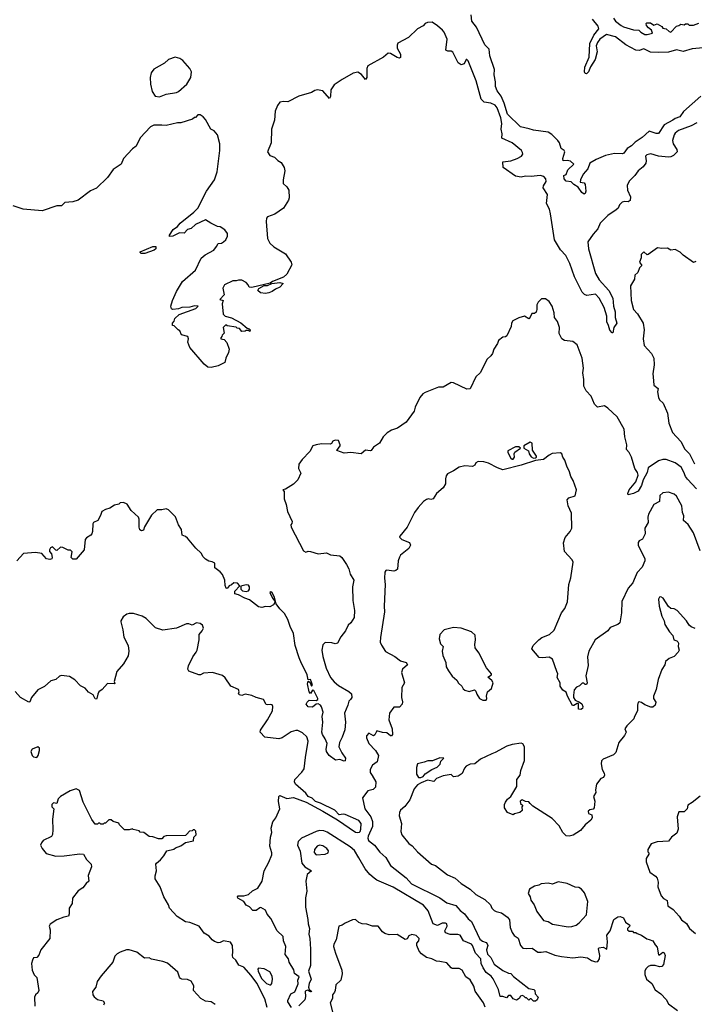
# Model space of a CAD drawing. Extents: x 1966327 to 2147849, y 395140 to 552178.
# Tile 185 of 256: x 2000944 to 2006934, y 514652 to 523387. Entities that reach past the tile are written whole.
import ezdxf

# ---------------------------------------------------------------- set-up
doc = ezdxf.new("R2010")
doc.units = 0

msp = doc.modelspace()

# ---------------------------------------------------------------- linework, layer by layer
at = {"layer": '0CON20XD'}
for points in [[(2006990.9, 522709.1), (2006837.1, 522572.9), (2006805.4, 522525), (2006765, 522511.5), (2006744.4, 522495), (2006665.2, 522454.8), (2006615, 522376), (2006595, 522376.9), (2006532.7, 522397.3), (2006469.2, 522340.8), (2006408.4, 522301.6), (2006375, 522268.5), (2006336.2, 522245), (2006307.9, 522202.1), (2006295, 522197.1), (2006225, 522200.9), (2006145, 522180.9), (2006062.8, 522147.2), (2006005, 522113.1), (2005987.1, 522062.9), (2005947.5, 522015), (2005922.5, 521965), (2005920, 521945), (2005955, 521940), (2005965.7, 521925.7), (2005971.9, 521865), (2005965, 521846.2), (2005955, 521840.2), (2005935, 521852.8), (2005901.2, 521901.2), (2005863.3, 521925), (2005839.3, 521949.3), (2005795, 521953.3), (2005777.1, 521975), (2005774, 522006), (2005796.4, 522013.6), (2005810, 522055), (2005863.3, 522105), (2005835, 522131.1), (2005805, 522138.8), (2005770, 522135), (2005767.5, 522155), (2005783.8, 522215), (2005777.7, 522227.7), (2005752.5, 522245), (2005736.2, 522295), (2005722, 522315), (2005667.7, 522367.7), (2005635, 522390), (2005505, 522405.7), (2005467.1, 522417.1), (2005391.2, 522435), (2005275, 522550), (2005246.6, 522646.6), (2005217.6, 522707.6), (2005184.4, 522754.4), (2005169.4, 522795), (2005169.4, 522835), (2005157, 522897), (2005160, 522945), (2005117.8, 523065), (2005111.5, 523125), (2005074.2, 523165), (2005000.3, 523320.3), (2004957.5, 523375), (2004951.2, 523431.2)], [(2007045, 523141.2), (2006915, 523128.4), (2006835, 523104.2), (2006775, 523118.2), (2006705, 523099.4), (2006615, 523094.2), (2006545, 523099.6), (2006485, 523127.5), (2006445, 523113), (2006415, 523115.2), (2006325, 523163.9), (2006235, 523233.4), (2006155, 523254.8), (2006094.4, 523215), (2006073.4, 523185), (2006062.7, 523155), (2006071, 523101), (2006053.1, 523035), (2006012.8, 522967.2), (2005995.2, 522924.8), (2005975, 522906.6), (2005965, 522909.2), (2005959.6, 522925), (2005963.1, 522965), (2006000.3, 523055), (2006005.7, 523175), (2006042, 523248), (2006084.6, 523305), (2006079.1, 523329.1), (2006029.9, 523389.9)], [(2006215, 523400), (2006234.6, 523375), (2006285, 523334.4), (2006305, 523323.1), (2006395, 523297.5), (2006440, 523295), (2006457.5, 523275), (2006495.8, 523254.2), (2006515.9, 523254.1), (2006562.5, 523267.5), (2006553.8, 523295), (2006526, 523315), (2006509.2, 523335), (2006506.7, 523353.3), (2006512, 523358), (2006545, 523360), (2006575, 523338.8), (2006605, 523351.2), (2006646.4, 523326.4), (2006655, 523312.5), (2006685, 523306.2), (2006710.9, 523280.9), (2006725, 523277.5), (2006775, 523328.8), (2006795.9, 523334.1), (2006815, 523347.5), (2006845, 523340), (2006855, 523350), (2006875, 523350), (2006888.3, 523338.3), (2006925, 523337.5), (2006975, 523356)], [(2006956.9, 522473.1), (2006906.2, 522443.8), (2006794, 522405), (2006765, 522380.8), (2006754.4, 522365), (2006740.6, 522315), (2006745.7, 522285), (2006777.5, 522235), (2006780, 522215), (2006748.5, 522181.5), (2006725, 522170), (2006705, 522168.4), (2006615.5, 522175.5), (2006547.1, 522197.1), (2006511.1, 522188.9), (2006499.2, 522175), (2006507.1, 522135), (2006502.5, 522115), (2006479.3, 522080.7), (2006434.6, 522045.4), (2006405, 522005.6), (2006356, 521955), (2006337.6, 521915), (2006339.6, 521875), (2006368.1, 521815), (2006365, 521784), (2006345, 521770), (2006315, 521774.3), (2006293.1, 521766.9), (2006270, 521745), (2006256.7, 521715), (2006241.2, 521698.8), (2006165, 521648.8), (2006098.8, 521581.2), (2006077.4, 521532.6), (2006035, 521484.4), (2005989.2, 521415), (2005995.4, 521355), (2006056.7, 521135), (2006089.5, 521079.5), (2006175.5, 520985), (2006210, 520915), (2006217.1, 520845), (2006229.5, 520795), (2006231.9, 520745), (2006246.9, 520695), (2006218.8, 520655), (2006211.7, 520608.3), (2006205, 520607.5), (2006185, 520632.5), (2006171.9, 520675), (2006157.8, 520705), (2006156.4, 520756.4), (2006133, 520833), (2006089.6, 520915), (2006055, 520953.3), (2005980.8, 520940.8), (2005959.4, 520949.4), (2005938.5, 520968.5), (2005869.6, 521105), (2005827.3, 521225), (2005794, 521294), (2005744.8, 521344.8), (2005692, 521435), (2005658.1, 521665), (2005647.1, 521705), (2005621.4, 521755), (2005631.5, 521835), (2005592.5, 521895), (2005595.8, 521914.2), (2005618.3, 521951.7), (2005615.6, 521975.6), (2005598.8, 521995), (2005565, 522004.3), (2005486.1, 521996.1), (2005435, 521999.6), (2005395, 521988.5), (2005345, 521998.8), (2005237.7, 522075), (2005233.8, 522125), (2005305, 522134.5), (2005362, 522155), (2005398.6, 522175), (2005410.5, 522195), (2005409.1, 522209.1), (2005398.9, 522225), (2005315, 522292.9), (2005224.6, 522334.6), (2005227.3, 522375), (2005217.6, 522415), (2005224.3, 522465), (2005214.7, 522515), (2005183.1, 522605), (2005165, 522627.6), (2005125.7, 522645), (2005068.6, 522655), (2005041.5, 522681.5), (2004995.9, 522845), (2004925, 523022.5), (2004915, 523033.3), (2004907.5, 523032.5), (2004890, 522995), (2004865, 522986.7), (2004838, 523005), (2004790, 523100), (2004775, 523106.8), (2004745, 523106.5), (2004727.5, 523115), (2004738, 523215), (2004712.5, 523275), (2004697.5, 523295), (2004655, 523332.5), (2004605, 523363.8), (2004565, 523362), (2004545, 523353.8), (2004525, 523332), (2004475, 523306.2), (2004395, 523230), (2004302.5, 523177.5), (2004295, 523160), (2004294.5, 523135), (2004325, 523080), (2004325, 523050), (2004315, 523046.2), (2004295, 523051.4), (2004235, 523086), (2004215, 523091.2), (2004173.3, 523055), (2004035, 522976), (2004025.5, 522954.5), (2004026.5, 522873.5), (2004015, 522857.5), (2003979.3, 522899.3), (2003945, 522921.4), (2003905, 522911.9), (2003806.7, 522855), (2003735, 522810), (2003707.5, 522765), (2003703.8, 522705), (2003695, 522687.5), (2003635, 522756), (2003585, 522764.3), (2003565, 522760), (2003535, 522741.4), (2003421.2, 522708.8), (2003325, 522658.8), (2003285, 522661.2), (2003255, 522653.8), (2003233.2, 522626.8), (2003213.1, 522575), (2003205.6, 522495), (2003181.2, 522415), (2003176.4, 522293.6), (2003144.3, 522215), (2003165, 522182), (2003205, 522166), (2003235, 522136.2), (2003265, 522118.8), (2003292.5, 522075), (2003299.2, 522045), (2003282.9, 521965), (2003284.2, 521935), (2003315, 521903.8), (2003332.5, 521875), (2003335.7, 521805), (2003330.8, 521785), (2003285.3, 521714.7), (2003209.6, 521660.4), (2003145, 521636.7), (2003134.4, 521625), (2003131.1, 521595), (2003143.8, 521445), (2003164.4, 521405), (2003201.4, 521371.4), (2003305, 521308.8), (2003355.8, 521235), (2003358.8, 521211.2), (2003315, 521128), (2003285, 521103.1), (2003190, 521065), (2003169.3, 521050.7), (2003005, 521011.2), (2002980, 521015), (2002973.3, 521035), (2002955, 521055.8), (2002915, 521076), (2002886.4, 521076.4), (2002865, 521070), (2002835, 521071.2), (2002763.3, 521035), (2002748.8, 521005), (2002760, 520945), (2002720, 520905), (2002750, 520895), (2002742, 520865), (2002750, 520775), (2002767.3, 520757.3), (2002825, 520743.3), (2002908, 520698)], [(2002185, 522702), (2002244.4, 522725.6), (2002335, 522740.8), (2002355, 522750), (2002426.7, 522813.3), (2002465, 522873.8), (2002468.9, 522925), (2002455, 522954.3), (2002393.5, 523023.5), (2002365, 523043.1), (2002323, 523053), (2002266.2, 523033.8), (2002228.3, 523001.7), (2002135, 522946.7), (2002112.2, 522915), (2002103.3, 522875), (2002104.5, 522815), (2002119.1, 522749.1), (2002147.7, 522707.7), (2002185, 522702)], [(2002908, 520698), (2002965, 520650), (2002980, 520645), (2002990, 520635), (2002988.3, 520621.7), (2002975, 520630), (2002955, 520630), (2002945, 520622.5), (2002915, 520620), (2002895, 520647.5), (2002875, 520650), (2002865, 520660), (2002785, 520670), (2002775, 520680), (2002750, 520655), (2002760, 520605), (2002741.7, 520588.3), (2002740, 520575), (2002730, 520565), (2002730, 520555), (2002758.3, 520548.3), (2002783, 520523), (2002803.8, 520465), (2002798.8, 520435), (2002774, 520385), (2002766, 520345), (2002706.2, 520315), (2002645, 520301.4), (2002613.8, 520303.8), (2002581.1, 520331.1), (2002455, 520477.5), (2002436.9, 520525), (2002444, 520555), (2002436, 520575), (2002381.7, 520591.7), (2002366.4, 520626.4), (2002350, 520635), (2002315, 520670), (2002300, 520675), (2002300, 520695), (2002317, 520713), (2002320, 520735), (2002359.3, 520770.7), (2002506.7, 520825), (2002530, 520845), (2002495, 520847.1), (2002454.3, 520835.7), (2002385, 520834), (2002355, 520822), (2002305, 520816.2), (2002292.7, 520822.7), (2002286.7, 520845), (2002301.2, 520895), (2002336.7, 520975), (2002388.8, 521065), (2002505, 521163.8), (2002555, 521271.2), (2002590.3, 521299.7), (2002667.4, 521342.6), (2002692.5, 521375), (2002705, 521402.5), (2002735, 521405.6), (2002752.9, 521415), (2002775.6, 521435), (2002789.4, 521465), (2002789.4, 521489.4), (2002765, 521523.3), (2002725, 521548), (2002701.2, 521551.2), (2002640.5, 521580.5), (2002595, 521612), (2002505, 521568.8), (2002465.7, 521534.3), (2002432.5, 521525), (2002405.6, 521494.4), (2002362.5, 521495), (2002305, 521465.8), (2002273.3, 521463.3), (2002273.3, 521475), (2002306, 521525), (2002345, 521551.4), (2002369.7, 521580.3), (2002490.4, 521679.6), (2002524.4, 521715), (2002603.1, 521865), (2002673.1, 521965), (2002695.9, 522035.9), (2002720, 522225), (2002721.2, 522285), (2002700, 522365), (2002669.3, 522399.3), (2002640, 522415), (2002595, 522500), (2002572.5, 522525), (2002545, 522543.3), (2002525, 522542.5), (2002505, 522520), (2002495, 522520), (2002477, 522503), (2002375, 522472.5), (2002345, 522472.5), (2002245, 522447.5), (2002205, 522452.5), (2002135, 522450), (2002105, 522437.5), (2002015, 522340), (2001978, 522265), (2001945, 522242), (2001865.6, 522155), (2001845.6, 522105), (2001775, 522056.5), (2001725, 521985.6), (2001625, 521892.3), (2001572.9, 521867.1), (2001463.7, 521786.3), (2001415, 521770), (2001345, 521765.8), (2001315.8, 521734.2), (2001273.3, 521735), (2001145, 521691.1), (2000975, 521706.7), (2000885, 521736)], [(2002023.6, 521313.6), (2002012.5, 521322.5), (2002015, 521326.7), (2002125, 521376), (2002152.5, 521375), (2002153.3, 521355), (2002138.3, 521341.7), (2002055, 521313.8), (2002023.6, 521313.6)], [(2006948.3, 521241.7), (2006925, 521232.5), (2006835, 521296.7), (2006807.5, 521325), (2006765, 521347.5), (2006725, 521342.5), (2006695, 521360), (2006645, 521357.5), (2006607, 521363), (2006525, 521302.5), (2006515, 521300), (2006485, 521326.7), (2006462.5, 521305), (2006462.5, 521275), (2006447.5, 521235), (2006467.5, 521205), (2006447.5, 521185), (2006432.5, 521145), (2006405, 521120), (2006402.5, 521085), (2006366.2, 521025), (2006373.1, 520895), (2006393.5, 520815), (2006427.8, 520777.8), (2006479.4, 520695), (2006487.3, 520635), (2006478.2, 520555), (2006487.3, 520497.3), (2006555, 520426.2), (2006574, 520385), (2006577.1, 520325), (2006564.4, 520245), (2006569.1, 520219.1), (2006573.3, 520145), (2006614, 520115), (2006606.7, 520085), (2006616.5, 520035), (2006625.6, 520015), (2006657.1, 519985), (2006694.6, 519895), (2006708.3, 519808.3), (2006739.4, 519725), (2006815, 519645.6), (2006848.3, 519578.3), (2006889.6, 519535), (2006935, 519448)], [(2003125, 520958.1), (2003083.3, 520965), (2003058.8, 520985), (2003067.7, 521002.3), (2003115, 521030), (2003145, 521030), (2003183, 521047), (2003255, 521055.8), (2003282.5, 521045), (2003255, 521012.9), (2003215, 520997.1), (2003185, 520974.4), (2003155, 520964.4), (2003125, 520958.1)], [(2006952.5, 519225), (2006872.1, 519312.1), (2006855.6, 519335), (2006842, 519372), (2006816, 519416), (2006765, 519455.7), (2006684.4, 519485.6), (2006655, 519485.6), (2006616.3, 519473.7), (2006525, 519411.2), (2006515, 519371.2), (2006478.2, 519305), (2006465, 519253.8), (2006435, 519204), (2006395, 519183.1), (2006345, 519171.2), (2006343.2, 519183.2), (2006354.7, 519215), (2006413.1, 519286.9), (2006435.5, 519345.5), (2006429.5, 519369.5), (2006405.6, 519405), (2006375.8, 519505), (2006355, 519546.7), (2006331.2, 519575), (2006335.8, 519615), (2006316.7, 519685), (2006312, 519755), (2006248.8, 519865), (2006165, 519941.2), (2006135, 519960), (2006075, 519949.2), (2006048.6, 519975), (2006018.3, 520048.3), (2005972.5, 520095), (2005953.3, 520135), (2005953.8, 520195), (2005944.2, 520255), (2005951.2, 520295), (2005938.8, 520385), (2005895, 520502.5), (2005855, 520532), (2005781.7, 520541.7), (2005756.4, 520556.4), (2005732.9, 520602.9), (2005736, 520656), (2005718.2, 520708.2), (2005693.8, 520745), (2005690.8, 520785), (2005671.2, 520845), (2005645, 520887.5), (2005611.7, 520911.7), (2005578.3, 520911.7), (2005548.3, 520881.7), (2005534.1, 520855.9), (2005536.7, 520815), (2005528.8, 520791.2), (2005515, 520780), (2005490, 520780), (2005470, 520735), (2005465, 520732.5), (2005425, 520757.5), (2005375, 520742.5), (2005322.5, 520715), (2005310, 520695), (2005306.7, 520665), (2005268.8, 520581.2), (2005257, 520573), (2005235, 520570), (2005195, 520540), (2005186.7, 520513.3), (2005153.3, 520465), (2005142.5, 520425), (2005127.5, 520405), (2005093.7, 520376.3), (2005032.9, 520255), (2004995, 520219.2), (2004945, 520113.3), (2004915, 520108.6), (2004795, 520166.7), (2004775, 520167.5), (2004705, 520127.5), (2004663, 520127), (2004545, 520080), (2004523.6, 520066.4), (2004497.5, 520035), (2004455, 519950), (2004446.7, 519915), (2004373.9, 519816.1), (2004298.3, 519761.7), (2004245, 519746.7), (2004207, 519723), (2004172.5, 519685), (2004139.3, 519630.7), (2004085.8, 519594.2), (2004063.6, 519566.4), (2004055, 519562.5), (2004015, 519568.8), (2003975, 519536.7), (2003885, 519547.5), (2003825, 519540), (2003760, 519565), (2003788.8, 519605), (2003790, 519615), (2003773.3, 519653.3), (2003745, 519657.5), (2003725, 519647.5), (2003713, 519627), (2003699.3, 519620.7), (2003625, 519623.3), (2003575, 519616.2), (2003547.5, 519605), (2003521.4, 519555), (2003452.2, 519485), (2003421.5, 519445), (2003418.8, 519405), (2003439.2, 519365), (2003415, 519305.8), (2003375, 519266.7), (2003305, 519222.5), (2003280, 519215), (2003291.7, 519201.7), (2003292.5, 519135), (2003310, 519085), (2003320.4, 519025), (2003364, 518935), (2003361.7, 518918.3), (2003351.2, 518905), (2003355.8, 518885), (2003465, 518673.8), (2003485, 518664), (2003505, 518671.2), (2003525, 518668.6), (2003595, 518646.9), (2003667.3, 518657.3), (2003705, 518638), (2003785, 518631.2), (2003805, 518616.2), (2003845, 518553.8), (2003865.7, 518515), (2003878.7, 518468.7), (2003912, 518415), (2003899.2, 518355), (2003901.4, 518235), (2003916.4, 518145), (2003912.9, 518085), (2003885, 518036), (2003861.4, 518015), (2003838.1, 517965), (2003795, 517912), (2003765, 517856.2), (2003745, 517851.2), (2003715, 517858.8), (2003655, 517861.2), (2003635, 517842.5), (2003626.5, 517795), (2003635, 517738.8), (2003664.7, 517635), (2003705, 517552.5), (2003735, 517513.5), (2003775, 517479.4), (2003867.6, 517427.6), (2003888.8, 517405), (2003892.5, 517375), (2003882.5, 517355), (2003865, 517340), (2003858.8, 517305), (2003827.1, 517235), (2003837.5, 517155), (2003831.5, 517088.5), (2003807.9, 517022.1), (2003782, 516975), (2003776.2, 516935), (2003803.1, 516883.1), (2003838.1, 516835), (2003835, 516813.3), (2003825, 516809.2), (2003785, 516823.8), (2003748.3, 516818.3), (2003690.4, 516860.4), (2003669.3, 516895), (2003664.8, 516914.8), (2003673.1, 516965), (2003657.2, 517007.2), (2003631.1, 517045), (2003626.2, 517065), (2003634.8, 517155), (2003628.6, 517205), (2003638.4, 517245), (2003625, 517291.4), (2003615, 517306.1), (2003595, 517317.1), (2003575, 517315.7), (2003542.6, 517287.4), (2003505, 517292.5), (2003488.6, 517315), (2003495, 517331.2), (2003515, 517348.8), (2003575, 517347.5), (2003590, 517355), (2003592, 517365), (2003555, 517436.2), (2003545, 517437.5), (2003525, 517410), (2003515, 517423.8), (2003499.4, 517495), (2003505, 517520), (2003518.8, 517508.8), (2003535, 517473.3), (2003543.3, 517485), (2003525, 517532.5), (2003505, 517530), (2003495.8, 517575), (2003471, 517631)], [(2005505, 519496.7), (2005525, 519500), (2005532.5, 519505), (2005533.3, 519515), (2005498.3, 519568.3), (2005495, 519630), (2005475, 519637.5), (2005420, 519605), (2005420, 519585), (2005462.5, 519562.5), (2005466.7, 519535), (2005485, 519507.5), (2005505, 519496.7)], [(2006985, 518676), (2006925, 518836), (2006878.6, 518908.6), (2006838.6, 518945), (2006839.2, 518985), (2006829.5, 519015), (2006823.1, 519075), (2006775, 519159.2), (2006755, 519176.9), (2006705.5, 519195.5), (2006655, 519190), (2006628.1, 519165), (2006625, 519113.3), (2006573.8, 519085), (2006528.3, 519001.7), (2006520.6, 518975), (2006524.2, 518925.8), (2006494.2, 518875), (2006498, 518825), (2006475, 518777.5), (2006445, 518763.3), (2006435, 518747.5), (2006435, 518723.8), (2006493.5, 518605), (2006495.5, 518585), (2006469.7, 518530.3), (2006425, 518482), (2006399.9, 518420.1), (2006389, 518391), (2006345.4, 518345), (2006290.6, 518225), (2006288.1, 518125), (2006273.6, 518036.4), (2006255, 518020), (2006186, 517994), (2006166.7, 517965), (2006054.5, 517885.5), (2005997.5, 517785), (2005984.3, 517735), (2005992.5, 517657.5), (2005970, 517565), (2005982.5, 517505), (2005975, 517490), (2005965, 517490), (2005951.7, 517501.7), (2005938.3, 517501.7), (2005913.6, 517476.4), (2005887.5, 517465), (2005868.3, 517441.7), (2005860, 517395), (2005860, 517375), (2005875, 517350), (2005915, 517332.5), (2005935, 517316.7), (2005943.3, 517295), (2005940, 517275), (2005925, 517267.5), (2005905, 517270), (2005905, 517320), (2005895, 517320), (2005865, 517302.5), (2005853.3, 517303.3), (2005807.5, 517385), (2005795, 517420), (2005765, 517440), (2005743.3, 517475), (2005742.5, 517505), (2005715, 517550), (2005721.2, 517585), (2005714.4, 517604.4), (2005673.8, 517715), (2005645, 517732), (2005584.4, 517724.4), (2005555, 517729.4), (2005492, 517805), (2005504.2, 517835.8), (2005553.8, 517885), (2005580, 517905), (2005647, 517933), (2005688.9, 517971.1), (2005754.7, 518125.3), (2005785, 518164), (2005808.6, 518221.4), (2005820.9, 518375), (2005838.6, 518435), (2005858.1, 518575), (2005849.2, 518595), (2005780.4, 518670.4), (2005772.9, 518745), (2005787.8, 518792.2), (2005832.5, 518845), (2005845.7, 518875), (2005842.1, 519007.9), (2005814.7, 519075), (2005805, 519127.5), (2005820, 519145), (2005876.9, 519163.1), (2005888.2, 519215), (2005859, 519299), (2005836.6, 519335), (2005826.7, 519375), (2005801.9, 519425), (2005785, 519480), (2005766.8, 519506.8), (2005757.1, 519535), (2005745, 519544.4), (2005672.7, 519537.3), (2005645.6, 519524.4), (2005595, 519484), (2005523.6, 519476.4), (2005396, 519434), (2005235, 519392.5), (2005185, 519410), (2005105, 519452.5), (2005065, 519463.3), (2005013.9, 519466.1), (2004992.5, 519455), (2004986.4, 519433.6), (2004965, 519423.3), (2004895, 519430), (2004845, 519417.5), (2004795.7, 519384.3), (2004741.5, 519358.5), (2004730.3, 519339.7), (2004724, 519315), (2004725, 519270), (2004703.3, 519235), (2004646.1, 519183.9), (2004615, 519136.7), (2004595, 519130), (2004575, 519136.7), (2004555, 519130), (2004528.3, 519111.7), (2004480.5, 519059.5), (2004450, 519015), (2004383.3, 518885), (2004318.8, 518805), (2004316.7, 518795), (2004335.9, 518775.9), (2004405, 518750), (2004413.3, 518725), (2004400, 518695), (2004325, 518636.2), (2004315, 518620), (2004304, 518585), (2004297, 518513), (2004285, 518501.2), (2004265, 518496), (2004205, 518504), (2004195, 518501.2), (2004185, 518486.7), (2004181.7, 518431.7), (2004189.1, 518375), (2004178.9, 518185), (2004183.1, 518135), (2004146, 517905), (2004145.8, 517865.8), (2004155, 517836.7), (2004190.5, 517780.5), (2004275, 517738.1), (2004325, 517700), (2004375, 517685.8), (2004386, 517665), (2004343.8, 517625), (2004332.5, 517595), (2004360.8, 517505), (2004336.1, 517463.9), (2004334.2, 517375), (2004343.8, 517335), (2004338.8, 517315), (2004315, 517286.7), (2004265, 517286.7), (2004228.8, 517235), (2004220, 517175), (2004251.4, 517095), (2004252.9, 517045), (2004245, 517034.4), (2004235, 517034.4), (2004205, 517060.8), (2004165, 517063.1), (2004115, 517078.8), (2004097.6, 517042.4), (2004086.7, 517033.3), (2004045, 517056.2), (2004024.3, 517035), (2004023.3, 517015), (2004042.5, 516965), (2004102.4, 516902.4), (2004128.8, 516858.8), (2004117.7, 516802.3), (2004075, 516772.5), (2004057.1, 516735), (2004055, 516708.8), (2004072.6, 516682.6), (2004105, 516626.2), (2004102.9, 516577.1), (2004081.9, 516558.1), (2004034.4, 516545), (2003987.8, 516485), (2004008.2, 516385), (2004061.3, 516315), (2004077.3, 516275), (2004075, 516229.2), (2004037.1, 516142.9), (2004034.2, 516125), (2004041.5, 516105), (2004093.6, 516065), (2004141.1, 516001.1), (2004194.5, 515955), (2004234.8, 515884.8), (2004374.5, 515775), (2004422.3, 515722.3), (2004675, 515595.5), (2004735, 515553.5), (2004815, 515529.6), (2004835, 515506.9), (2004853.7, 515483.7), (2004892.7, 515455), (2004925, 515410.5), (2004956.2, 515386.2), (2005029.2, 515229.2), (2005052.3, 515212.3), (2005085, 515200.8), (2005095, 515188.8), (2005099.4, 515175), (2005090, 515135), (2005097.8, 515097.8), (2005127.8, 515067.8), (2005157.2, 515007.2), (2005232.5, 514952.5), (2005285, 514928.8), (2005305, 514926), (2005329.2, 514899.2), (2005463.8, 514793.8), (2005507.5, 514785), (2005517.5, 514775), (2005520, 514745), (2005547.5, 514715), (2005539.3, 514690.7), (2005525, 514680), (2005505, 514680), (2005485, 514700), (2005475, 514700), (2005465, 514690), (2005445, 514710), (2005435, 514710), (2005420, 514725), (2005405, 514730), (2005390, 514725), (2005380, 514705), (2005355, 514690), (2005325, 514700), (2005305, 514730), (2005285, 514730), (2005265, 514710), (2005235, 514720), (2005210, 514720), (2005194, 514784), (2005148.3, 514878.3), (2005131.2, 514901.2), (2005085, 514933.3), (2005060, 514975), (2005042.5, 515015), (2005039.5, 515055), (2004991.9, 515105), (2004964.7, 515174.7), (2004955, 515185.7), (2004884.4, 515215), (2004855, 515265.6), (2004835, 515271.1), (2004765, 515271.8), (2004723.8, 515285), (2004718, 515305), (2004740, 515345), (2004735.6, 515365), (2004725, 515371.5), (2004695, 515371.9), (2004655, 515352.5), (2004615, 515366.2), (2004571.7, 515481.7), (2004530.2, 515530.2), (2004260.5, 515690.5), (2004115, 515753.5), (2004090.5, 515770.5), (2004053.5, 515803.5), (2004011.8, 515855), (2003955, 515952.2), (2003915.6, 516015.6), (2003878.4, 516048.4), (2003675, 516178.9), (2003645, 516192.2), (2003605, 516193.8), (2003575, 516185.4), (2003446.2, 516125), (2003416.2, 516095), (2003411.2, 516065), (2003435, 516010), (2003450, 515905), (2003475, 515870.8), (2003536, 515835), (2003495.8, 515805), (2003483.5, 515745), (2003493.8, 515655), (2003482.9, 515597.1), (2003481.5, 515515), (2003502.3, 515405), (2003503.9, 515365), (2003518.5, 515325), (2003511.8, 515275), (2003520.9, 515235), (2003527.2, 515142.8), (2003525.6, 514995), (2003507.8, 514945), (2003531.5, 514875), (2003513.1, 514836.9), (2003507.8, 514805), (2003513.3, 514783.3), (2003539.2, 514765), (2003525, 514761.9), (2003498.6, 514778.6), (2003485, 514772.5), (2003480, 514765), (2003482.1, 514722.1), (2003475, 514691.2), (2003421.2, 514638.8)], [(2005315, 519486.7), (2005325, 519488.8), (2005338, 519505), (2005333.3, 519535), (2005338.8, 519551.2), (2005390, 519585), (2005377, 519597), (2005345, 519597.5), (2005278.3, 519561.7), (2005278.3, 519548.3), (2005305, 519497.5), (2005315, 519486.7)], [(2003471, 517631), (2003445, 517674.7), (2003425.9, 517725), (2003390.7, 517835), (2003375, 517942.5), (2003345, 518002.5), (2003325.9, 518065.9), (2003295, 518120), (2003255, 518160), (2003222.5, 518205), (2003205.6, 518265), (2003185, 518301.2), (2003175, 518311.2), (2003164.3, 518305), (2003185, 518260), (2003211.7, 518221.7), (2003198.8, 518195), (2003165, 518178.6), (2003125, 518182.5), (2003095, 518172.5), (2003065, 518179.2), (2002985, 518241.2), (2002944.1, 518254.1), (2002885.8, 518285.8), (2002854.2, 518294.2), (2002855, 518318), (2002900, 518365), (2002878.3, 518388.3), (2002845, 518392.2), (2002825, 518373.3), (2002804.4, 518365.6), (2002785, 518340), (2002777.5, 518345), (2002768, 518368), (2002764.3, 518415), (2002746.1, 518466.1), (2002725, 518490), (2002677.5, 518525), (2002676.7, 518565), (2002652.5, 518577.5), (2002623, 518583), (2002595, 518600), (2002572.7, 518622.7), (2002556.7, 518655), (2002507.3, 518697.3), (2002435, 518786.2), (2002415, 518803.3), (2002387.5, 518815), (2002380, 518865), (2002354, 518905), (2002326.7, 518976.7), (2002265, 519037.5), (2002245, 519046.7), (2002205, 519037.5), (2002165, 519040), (2002115, 518990), (2002052.3, 518887.7), (2002043, 518857), (2002025, 518853.3), (2002011.7, 518861.7), (2002003.6, 518883.6), (2002006.2, 518955), (2002000, 518975), (2001933.6, 519033.6), (2001899.3, 519089.3), (2001865, 519102.5), (2001835, 519100), (2001825, 519090), (2001785, 519080), (2001745, 519052.5), (2001705, 519042.5), (2001672.5, 519025), (2001661.7, 518988.3), (2001637.5, 518945), (2001600, 518925), (2001592.5, 518915), (2001590, 518845), (2001583.3, 518825), (2001575, 518813.8), (2001538.3, 518791.7), (2001526.7, 518775), (2001515.9, 518684.1), (2001445, 518600), (2001415, 518600), (2001400, 518615), (2001410, 518665), (2001395, 518680), (2001375, 518680), (2001326, 518706), (2001305, 518707.5), (2001275, 518677.5), (2001265, 518680), (2001235, 518710), (2001217, 518703), (2001207.5, 518685), (2001208.3, 518668.3), (2001227, 518647), (2001232.5, 518615), (2001230, 518605), (2001213, 518597), (2001182.5, 518605), (2001141.7, 518651.7), (2001085, 518660), (2000977.5, 518652.5), (2000917.5, 518585)], [(2002955, 518315.6), (2002975, 518320), (2002985.8, 518335), (2002985.6, 518355), (2002975, 518369.4), (2002955, 518374.4), (2002907.5, 518362.5), (2002907.5, 518335), (2002921.5, 518321.5), (2002955, 518315.6)], [(2006940, 517985), (2006905, 518000), (2006887, 518017), (2006863, 518053), (2006782.5, 518145), (2006755, 518160), (2006723.9, 518163.9), (2006705, 518182.5), (2006656.2, 518255), (2006635, 518266.2), (2006625, 518262.5), (2006616.2, 518245), (2006621.2, 518185), (2006646.1, 518096.1), (2006666.2, 518055), (2006672.3, 518022.3), (2006712.5, 517955), (2006742.5, 517925), (2006752.5, 517885), (2006777, 517877), (2006787, 517867), (2006792.5, 517855), (2006790, 517825), (2006800, 517795), (2006790, 517775), (2006755, 517737.5), (2006709.3, 517720.7), (2006677.5, 517692.5), (2006671.2, 517665), (2006645, 517622.5), (2006614, 517535), (2006594, 517445), (2006570, 517385), (2006572.5, 517365), (2006593, 517333), (2006587.5, 517305), (2006565, 517287.5), (2006547, 517287), (2006495, 517307.5), (2006465, 517330), (2006445, 517336.7), (2006436.4, 517333.6), (2006428.6, 517305), (2006429.4, 517255), (2006401.2, 517205), (2006396.2, 517185), (2006335, 517121.2), (2006317.5, 517095), (2006327.5, 517065), (2006313.6, 517036.4), (2006263.3, 516975), (2006236.7, 516885), (2006215, 516863.8), (2006124.1, 516825.9), (2006109.3, 516810.7), (2006106.4, 516786.4), (2006116.7, 516735), (2006133.9, 516703.9), (2006135.7, 516684.3), (2006126.7, 516665), (2006102.5, 516655), (2006065.9, 516604.1), (2006056.2, 516555), (2006058.3, 516531.7), (2006040, 516495), (2006050, 516455), (2006043.3, 516395), (2006035, 516382.5), (2006005, 516378), (2005992, 516365), (2005994.3, 516344.3), (2006023.3, 516333.3), (2006025.8, 516305), (2006015, 516286.7), (2005965.8, 516245), (2005924.6, 516195.4), (2005858.8, 516151.2), (2005822.7, 516142.7), (2005795, 516148), (2005767.1, 516175), (2005735, 516234.2), (2005671.2, 516301.2), (2005499.3, 516409.3), (2005477.5, 516435), (2005465, 516447.5), (2005435, 516450), (2005406.1, 516466.1), (2005387.5, 516455), (2005390, 516435), (2005410, 516415), (2005402.5, 516405), (2005405, 516370), (2005385, 516352.5), (2005338.3, 516341.7), (2005325, 516332.5), (2005275, 516352.5), (2005247.5, 516395), (2005247.5, 516425), (2005256.7, 516445), (2005275, 516472.5), (2005303.6, 516496.4), (2005357.5, 516585), (2005356.7, 516645), (2005388.8, 516685), (2005392.5, 516725), (2005426, 516815), (2005426, 516935), (2005411.7, 516961.7), (2005395, 516970), (2005315, 516957.5), (2005268.1, 516941.9), (2005166.7, 516885), (2005134.6, 516875.4), (2005035, 516825.6), (2004985, 516784.2), (2004945, 516782.9), (2004906.7, 516765), (2004892.1, 516747.9), (2004871.7, 516698.3), (2004837.5, 516675), (2004795, 516670), (2004775, 516690), (2004705, 516680), (2004645, 516656.7), (2004620, 516630), (2004565, 516640), (2004508.3, 516618.3), (2004475, 516600), (2004446.2, 516565), (2004408.8, 516465), (2004364.2, 516405.8), (2004326.2, 516375), (2004316, 516355), (2004313.6, 516325), (2004333.7, 516255), (2004329.4, 516185), (2004335.9, 516155.9), (2004399.5, 516079.5), (2004428.8, 516058.8), (2004475, 516005.8), (2004601.2, 515895), (2004635, 515882.9), (2004741.4, 515801.4), (2004810.4, 515770.4), (2004864.7, 515724.7), (2004945, 515672.2), (2004995.3, 515625.3), (2005075, 515582.5), (2005124.2, 515534.2), (2005136.2, 515505), (2005156.7, 515485), (2005175, 515474.3), (2005222.7, 515462.7), (2005275, 515425.6), (2005292.7, 515402.7), (2005299.4, 515335), (2005315, 515290), (2005335, 515263.8), (2005368.8, 515238.8), (2005389.2, 515175), (2005410.3, 515150.3), (2005444.1, 515145.9), (2005495, 515151.2), (2005545, 515116), (2005575, 515114.3), (2005615, 515122), (2005695, 515087.5), (2005755, 515075.7), (2005855, 515065.6), (2005925, 515073.1), (2005985, 515063.6), (2006020.3, 515040.3), (2006055, 515028.1), (2006077.4, 515032.6), (2006090.9, 515055), (2006093.9, 515085), (2006083.3, 515145), (2006087, 515153), (2006125, 515160), (2006158.3, 515141.7), (2006163.3, 515205), (2006156.2, 515265), (2006185.9, 515304.1), (2006218, 515405), (2006255, 515427.5), (2006275, 515430.8), (2006305, 515420), (2006321.7, 515381.7), (2006360, 515355), (2006358.3, 515341.7), (2006340, 515325), (2006341.7, 515311.7), (2006355, 515300), (2006385, 515300), (2006395, 515290), (2006415, 515290), (2006425, 515280), (2006465, 515266.7), (2006511.7, 515231.7), (2006534.1, 515225.9), (2006566, 515215), (2006585, 515180), (2006605, 515160), (2006615, 515090), (2006625, 515090), (2006655, 515113.3), (2006665, 515110), (2006675.7, 515084.3), (2006660, 515005), (2006645, 514988), (2006625, 514984), (2006587.3, 514997.3), (2006545, 514997.5), (2006523.6, 514986.4), (2006504.2, 514965.8), (2006493.8, 514945), (2006493.6, 514916.4), (2006508.1, 514875), (2006555.4, 514835.4), (2006585, 514781.9), (2006635.3, 514745.3), (2006685.2, 514695.2), (2006705.3, 514655.3), (2006785, 514598)], [(2003432.5, 516467.5), (2003486.6, 516446.6), (2003635.3, 516365.3), (2003765, 516288.5), (2003925, 516180), (2003944.5, 516175.5), (2003959.7, 516180.3), (2003966.7, 516185), (2003973.2, 516206.8), (2003975.3, 516255), (2003955, 516282.4), (2003835, 516336), (2003815, 516338.5), (2003781.9, 516331.9), (2003741.4, 516375), (2003615, 516436.9), (2003570.7, 516450.7), (2003540.7, 516480.7), (2003503.8, 516495), (2003483.1, 516525), (2003392.9, 516605), (2003383.4, 516625), (2003387.7, 516645), (2003448.8, 516711.2), (2003468.7, 516741.3), (2003482.7, 516842.7), (2003506.7, 516986.7), (2003493.5, 517025), (2003455, 517061.4), (2003415, 517081.2), (2003395, 517081.2), (2003355, 517068.1), (2003274.4, 517015), (2003245, 517007.9), (2003120.7, 517020.7), (2003078.6, 517065), (2003081.9, 517085), (2003144.2, 517175), (2003188, 517255), (2003192.5, 517295), (2003185, 517307.5), (2003175, 517312.5), (2003145, 517307.5), (2003133, 517313), (2003110, 517355), (2003045, 517372.5), (2003005, 517392.5), (2002945, 517402.5), (2002915, 517392.5), (2002895, 517397.5), (2002887.5, 517405), (2002892.5, 517425), (2002887.5, 517445), (2002820, 517475), (2002768.3, 517548.3), (2002745, 517570), (2002655, 517596.7), (2002575, 517590), (2002550, 517575), (2002535, 517573.8), (2002447, 517607), (2002436.7, 517625), (2002442, 517655), (2002480, 517735), (2002510, 517775), (2002520, 517795), (2002538.1, 517885), (2002538, 517932), (2002565, 517963.8), (2002575, 517990), (2002567.1, 518015), (2002545, 518030.6), (2002515, 518035.8), (2002475, 518016.7), (2002446.4, 518026.4), (2002425, 518026.2), (2002335, 517988.8), (2002215, 517970.8), (2002151.2, 517991.2), (2002067.5, 518075), (2002030, 518095), (2001955, 518120), (2001915, 518120), (2001895, 518113.3), (2001861.7, 518088.3), (2001841.2, 518055), (2001841.2, 518045), (2001860, 517975), (2001869.5, 517909.5), (2001908, 517835), (2001914.2, 517785), (2001906.6, 517743.4), (2001865, 517673.3), (2001808, 517605), (2001784, 517515), (2001790, 517495), (2001725, 517497.5), (2001676.7, 517445), (2001648, 517425), (2001636.9, 517403.1), (2001629.2, 517365), (2001625, 517360), (2001615, 517362.9), (2001596.4, 517396.4), (2001555, 517420.6), (2001525, 517455.8), (2001485, 517476), (2001435, 517532), (2001385, 517558.8), (2001315, 517570), (2001297.7, 517562.3), (2001265, 517532.5), (2001219.3, 517520.7), (2001165, 517471.2), (2001105, 517443.3), (2001049.2, 517375), (2001035, 517336.7), (2001025, 517332.9), (2000951.2, 517375), (2000905, 517426.9)], [(2005085, 517350), (2005092.5, 517365), (2005090, 517385), (2005097.5, 517425), (2005132.5, 517455), (2005147.5, 517505), (2005136.7, 517525), (2005100, 517555), (2005132.5, 517575), (2005133.3, 517585), (2005087.7, 517637.7), (2005020.7, 517770.7), (2004986.7, 517815), (2004983.9, 517843.9), (2004992, 517885), (2004988.3, 517928.3), (2004956, 517956), (2004865, 517990), (2004796.4, 517993.6), (2004712.5, 517975), (2004675, 517932.5), (2004668, 517895), (2004680.5, 517850.5), (2004702.5, 517825), (2004695.8, 517784.2), (2004700, 517745), (2004726.7, 517685), (2004731.2, 517645), (2004750.8, 517610.8), (2004782.7, 517562.7), (2004825, 517526.7), (2004841.2, 517501.2), (2004870, 517475), (2004880.7, 517450.7), (2004897.5, 517437.5), (2004935, 517426.7), (2004981.7, 517441.7), (2004995, 517430), (2005003, 517403), (2005027.5, 517365), (2005055, 517350), (2005085, 517350)], [(2001095, 516842.5), (2001109.5, 516860.5), (2001120, 516905), (2001120, 516925), (2001105, 516937.5), (2001055, 516916), (2001043.3, 516895), (2001055, 516860), (2001067.5, 516847.5), (2001095, 516842.5)], [(2004505, 516664), (2004525.8, 516674.2), (2004545, 516696.7), (2004603.9, 516736.1), (2004650, 516755), (2004678.3, 516781.7), (2004681.7, 516808.3), (2004710, 516835), (2004675, 516840), (2004609.3, 516810.7), (2004567, 516813), (2004535, 516798.8), (2004475, 516786), (2004465.9, 516754.1), (2004467.1, 516695), (2004483.8, 516665), (2004505, 516664)], [(2002428.3, 516161.7), (2002415, 516150), (2002245, 516147.5), (2002225, 516140), (2002205, 516120), (2002175, 516120), (2002125, 516137.5), (2002095, 516140), (2002047, 516177), (2002015, 516180), (2002005, 516190), (2001953, 516203), (2001945, 516210), (2001915, 516200), (2001875, 516200), (2001830, 516245), (2001825, 516260), (2001773, 516273), (2001755, 516290), (2001735, 516290), (2001705, 516260), (2001695, 516260), (2001685, 516250), (2001665, 516250), (2001655, 516260), (2001645, 516260), (2001635, 516250), (2001615, 516250), (2001585, 516292.5), (2001508.8, 516445), (2001475, 516550), (2001445, 516562.5), (2001392.5, 516545), (2001305, 516496.2), (2001286.7, 516475), (2001275, 516432.5), (2001245, 516438.8), (2001228.8, 516425), (2001230, 516405), (2001246.7, 516385), (2001236.1, 516293.9), (2001239.4, 516200.6), (2001235, 516160), (2001225, 516141.9), (2001153.3, 516105), (2001136.7, 516085), (2001130, 516065), (2001142.5, 516035), (2001180.5, 515990.5), (2001265, 515966.2), (2001338, 515968), (2001477.5, 515987.5), (2001510, 515985), (2001537, 515937), (2001580, 515895), (2001583, 515873), (2001553.3, 515795), (2001557.5, 515745), (2001533.3, 515725), (2001505, 515686.7), (2001462.3, 515657.7), (2001413.3, 515595), (2001410, 515545), (2001383.3, 515505), (2001383.8, 515455), (2001376, 515435), (2001335, 515426.2), (2001275, 515400.8), (2001215, 515363.3), (2001206.2, 515345), (2001216.1, 515313.9), (2001211.2, 515235), (2001131.2, 515135), (2001115, 515087.5), (2001095, 515067.5), (2001067, 515063), (2001056.7, 515045), (2001047.5, 515015), (2001053.6, 514953.6), (2001073.9, 514913.9), (2001095, 514890), (2001113.1, 514775), (2001105.7, 514755), (2001083.8, 514735), (2001077, 514717), (2001078.8, 514635)], [(2003358.1, 514625), (2003326, 514675), (2003325.8, 514685), (2003350.5, 514745), (2003386.1, 514763.9), (2003397.2, 514782.8), (2003416.8, 514833.2), (2003413.3, 514865), (2003424.2, 514895), (2003385, 514924.2), (2003377.7, 514957.7), (2003335.4, 515025), (2003332, 515055), (2003302.1, 515095), (2003307.5, 515165), (2003286.4, 515216.4), (2003282.9, 515255), (2003231.4, 515305), (2003172.8, 515412.8), (2003141.4, 515451.4), (2003127, 515487), (2003085, 515510), (2003075, 515508.6), (2003045, 515483.5), (2003015, 515484.6), (2002985, 515515.6), (2002955, 515532.9), (2002935.3, 515565.3), (2002880, 515595), (2002876.7, 515605), (2002884.2, 515615.8), (2002935, 515613.8), (2002974.1, 515625.9), (2003010.3, 515659.7), (2003058.9, 515681.1), (2003096.1, 515743.9), (2003113.9, 515836.1), (2003156.2, 515913.8), (2003181.8, 515978.2), (2003182.7, 515995), (2003166.1, 516055), (2003170, 516135), (2003181.5, 516175), (2003177.3, 516215), (2003190.4, 516269.6), (2003217.1, 516305), (2003254, 516385), (2003240.9, 516450.9), (2003245, 516495.8), (2003255, 516503.1), (2003315, 516477.5), (2003375, 516486.2), (2003432.5, 516467.5)], [(2006985, 516498.6), (2006915, 516442.5), (2006875, 516420), (2006870, 516385), (2006845, 516360), (2006795, 516360), (2006780, 516315), (2006789.2, 516205), (2006778.8, 516171.2), (2006732.5, 516135), (2006705, 516100), (2006605, 516092.5), (2006550, 516075), (2006520, 516025), (2006520, 516005), (2006530, 515995), (2006530, 515985), (2006507.5, 515945), (2006507.5, 515915), (2006537.5, 515825), (2006589.3, 515789.3), (2006605, 515770), (2006612.5, 515735), (2006608.8, 515695), (2006638.8, 515615), (2006659.5, 515589.5), (2006692.3, 515572.3), (2006697.5, 515525), (2006745, 515492.5), (2006798.8, 515435), (2006820.2, 515400.2), (2006865, 515370), (2006891.2, 515325), (2006945, 515281.2)], [(2003142.3, 514625), (2003119.6, 514699.6), (2003050.8, 514840.8), (2002998.7, 514908.7), (2002935, 514981.2), (2002888.3, 514998.3), (2002864.3, 515044.3), (2002836.9, 515066.9), (2002832.2, 515085), (2002837, 515117), (2002834.3, 515174.3), (2002815, 515203.8), (2002755, 515213.8), (2002725, 515200), (2002705, 515198.8), (2002675, 515210), (2002653.6, 515223.6), (2002625, 515257.5), (2002583, 515283), (2002536.7, 515345), (2002455, 515377.5), (2002415, 515382.9), (2002341.7, 515431.7), (2002273.3, 515505), (2002263.8, 515535), (2002223.8, 515605), (2002191.2, 515695), (2002146.7, 515765), (2002147, 515793), (2002160, 515835), (2002152.5, 515895), (2002157.5, 515905), (2002195, 515932.5), (2002225, 515970), (2002250, 516015), (2002311.7, 516028.3), (2002328.3, 516041.7), (2002375, 516057.5), (2002415, 516087.5), (2002488.3, 516101.7), (2002490, 516135), (2002510, 516155), (2002508.3, 516188.3), (2002495, 516200), (2002485, 516200), (2002475, 516190), (2002451.7, 516188.3), (2002428.3, 516161.7)], [(2003575, 515977.5), (2003655, 515984), (2003682.5, 515995), (2003686, 516015), (2003672, 516035), (2003635, 516058.9), (2003607.3, 516062.7), (2003585, 516055.7), (2003560.8, 516025), (2003557.7, 515997.7), (2003575, 515977.5)], [(2005815, 515338.6), (2005845, 515341.4), (2005884.5, 515355.5), (2005912.5, 515375), (2005975.5, 515445), (2005988.8, 515565), (2005959.7, 515639.7), (2005931.2, 515675), (2005907.9, 515687.9), (2005875, 515690), (2005805, 515723.8), (2005725, 515738.8), (2005675, 515718.8), (2005635, 515728), (2005575, 515720.8), (2005552.2, 515707.8), (2005515, 515701.2), (2005471.2, 515675), (2005458.8, 515635), (2005475.5, 515605.5), (2005481.9, 515575), (2005513.1, 515535), (2005534.4, 515475), (2005595, 515396), (2005635.5, 515385.5), (2005675, 515364.4), (2005815, 515338.6)], [(2005076.2, 514626.2), (2005063.1, 514665), (2004988.3, 514768.3), (2004975, 514813.8), (2004945, 514870), (2004906.2, 514895), (2004873.3, 514955), (2004845, 514970), (2004785, 514970), (2004774.2, 514975), (2004735, 515021.1), (2004675, 515031.5), (2004645, 515034.2), (2004602.5, 515055), (2004555, 515068), (2004510.7, 515100.7), (2004491.4, 515125), (2004471.4, 515175), (2004470.8, 515195), (2004487.1, 515215), (2004491.2, 515235), (2004465, 515263.3), (2004425, 515271.2), (2004400.5, 515259.5), (2004385, 515233.3), (2004365, 515228), (2004295, 515270.4), (2004225, 515268.1), (2004185, 515281.2), (2004166.7, 515295), (2004126, 515346), (2004075, 515345.6), (2004025, 515362.5), (2003985.9, 515365.9), (2003955, 515376.7), (2003925, 515403.3), (2003898.3, 515401.7), (2003835, 515372.5), (2003807, 515353), (2003777.5, 515345), (2003753.3, 515225), (2003732.9, 515185), (2003730.9, 515165), (2003747.2, 515105), (2003803.3, 514955), (2003807.6, 514922.4), (2003795.6, 514865), (2003751.4, 514825), (2003745.6, 514775), (2003738.8, 514761.2), (2003722.4, 514737.6), (2003721.2, 514705), (2003699.6, 514665), (2003722.9, 514575)], [(2002680.3, 514650.3), (2002645, 514673.3), (2002595, 514681.2), (2002553.6, 514703.6), (2002487.5, 514775), (2002490, 514815), (2002467.7, 514857.7), (2002435, 514871.9), (2002385, 514874.4), (2002371.2, 514881.2), (2002362, 514892), (2002347.3, 514937.3), (2002255.9, 515015.9), (2002215, 515033.3), (2002115, 515054), (2002095, 515064), (2002052.7, 515062.7), (2001985, 515113.3), (2001916.4, 515136.4), (2001893.6, 515136.4), (2001836.7, 515113.3), (2001809.3, 515100.7), (2001789.3, 515080.7), (2001770, 515025), (2001666.4, 514903.6), (2001633.3, 514855), (2001621.2, 514805), (2001590.8, 514765), (2001594.3, 514735), (2001605, 514718), (2001635, 514696.2), (2001685, 514682.5), (2001697, 514663), (2001687.5, 514645)], [(2003165, 514824.4), (2003175, 514825.8), (2003183.6, 514836.4), (2003190, 514875), (2003185, 514903.3), (2003165, 514938.8), (2003115, 514966.2), (2003065, 514972.5), (2003057.5, 514965), (2003060, 514945), (2003091.8, 514881.8), (2003135, 514837.1), (2003165, 514824.4)]]:
    msp.add_lwpolyline(points, dxfattribs=at)

doc.saveas('drawing.dxf')
